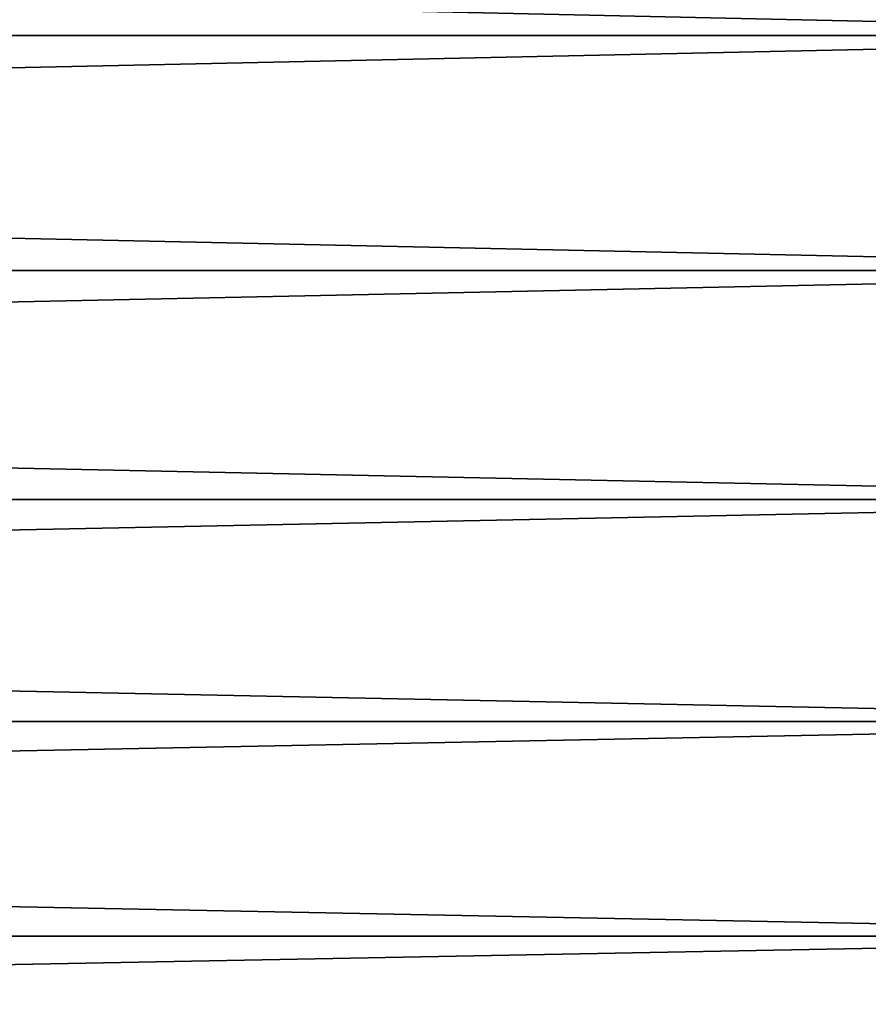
# Model space of a CAD drawing. Header units: metres. Extents: x -2 to 102, y -85 to 102.
# Tile 119 of 256: x 57.02 to 61.2, y -14.74 to -9.89. Entities that reach past the tile are written whole.
import ezdxf

# ---------------------------------------------------------------- set-up
doc = ezdxf.new("R2010")
doc.units = ezdxf.units.M
doc.layers.add('solid_21064300', color=7, linetype='CONTINUOUS')

msp = doc.modelspace()

# ---------------------------------------------------------------- linework, layer by layer
at = {"layer": 'solid_21064300'}
for points in [[(10.5, -9.964907, 22.381908), (64.379997, -9.965048, 22.381865), (64.379997, -8.780015, 22.872721)], [(10.5, -8.780146, 22.872652), (10.5, -9.964907, 22.381908), (64.379997, -8.780015, 22.872721)], [(10.5, -8.780146, -22.872652), (64.379997, -8.780015, -22.872721), (64.379997, -9.965048, -22.381865)], [(10.5, -9.964907, -22.381908), (10.5, -8.780146, -22.872652), (64.379997, -9.965048, -22.381865)], [(10.5, -9.964907, 22.381908), (10.5, -11.122767, 21.82966), (64.379997, -9.965048, 22.381865)], [(10.5, -9.964907, -22.381908), (64.379997, -9.965048, -22.381865), (64.379997, -11.122767, -21.82966)], [(10.5, -11.122767, -21.82966), (10.5, -9.964907, -22.381908), (64.379997, -11.122767, -21.82966)], [(10.5, -11.122767, 21.82966), (64.379997, -11.122767, 21.82966), (64.379997, -9.965048, 22.381865)], [(10.5, -12.250118, 21.217535), (64.379997, -12.25, 21.217623), (64.379997, -11.122767, 21.82966)], [(10.5, -11.122767, 21.82966), (10.5, -12.250118, 21.217535), (64.379997, -11.122767, 21.82966)], [(10.5, -11.122767, -21.82966), (64.379997, -11.122767, -21.82966), (64.379997, -12.25, -21.217623)], [(10.5, -12.250118, -21.217535), (10.5, -11.122767, -21.82966), (64.379997, -12.25, -21.217623)], [(10.5, -13.343524, 20.547495), (64.379997, -13.343657, 20.547428), (64.379997, -12.25, 21.217623)], [(10.5, -12.250118, 21.217535), (10.5, -13.343524, 20.547495), (64.379997, -12.25, 21.217623)], [(10.5, -12.250118, -21.217535), (64.379997, -12.25, -21.217623), (64.379997, -13.343657, -20.547428)], [(10.5, -13.343524, -20.547495), (10.5, -12.250118, -21.217535), (64.379997, -13.343657, -20.547428)], [(10.5, -13.343524, 20.547495), (10.5, -14.400739, 19.820917), (64.379997, -13.343657, 20.547428)], [(10.5, -13.343524, -20.547495), (64.379997, -13.343657, -20.547428), (64.379997, -14.400739, -19.820917)], [(10.5, -14.400739, -19.820917), (10.5, -13.343524, -20.547495), (64.379997, -14.400739, -19.820917)], [(10.5, -14.400739, 19.820917), (64.379997, -14.400739, 19.820917), (64.379997, -13.343657, 20.547428)], [(10.5, -15.418452, 19.03997), (64.379997, -15.418349, 19.040075), (64.379997, -14.400739, 19.820917)], [(10.5, -14.400739, 19.820917), (10.5, -15.418452, 19.03997), (64.379997, -14.400739, 19.820917)], [(10.5, -14.400739, -19.820917), (64.379997, -14.400739, -19.820917), (64.379997, -15.418349, -19.040075)], [(10.5, -15.418452, -19.03997), (10.5, -14.400739, -19.820917), (64.379997, -15.418349, -19.040075)]]:
    msp.add_3dface(points, dxfattribs=at)

doc.saveas('drawing.dxf')
